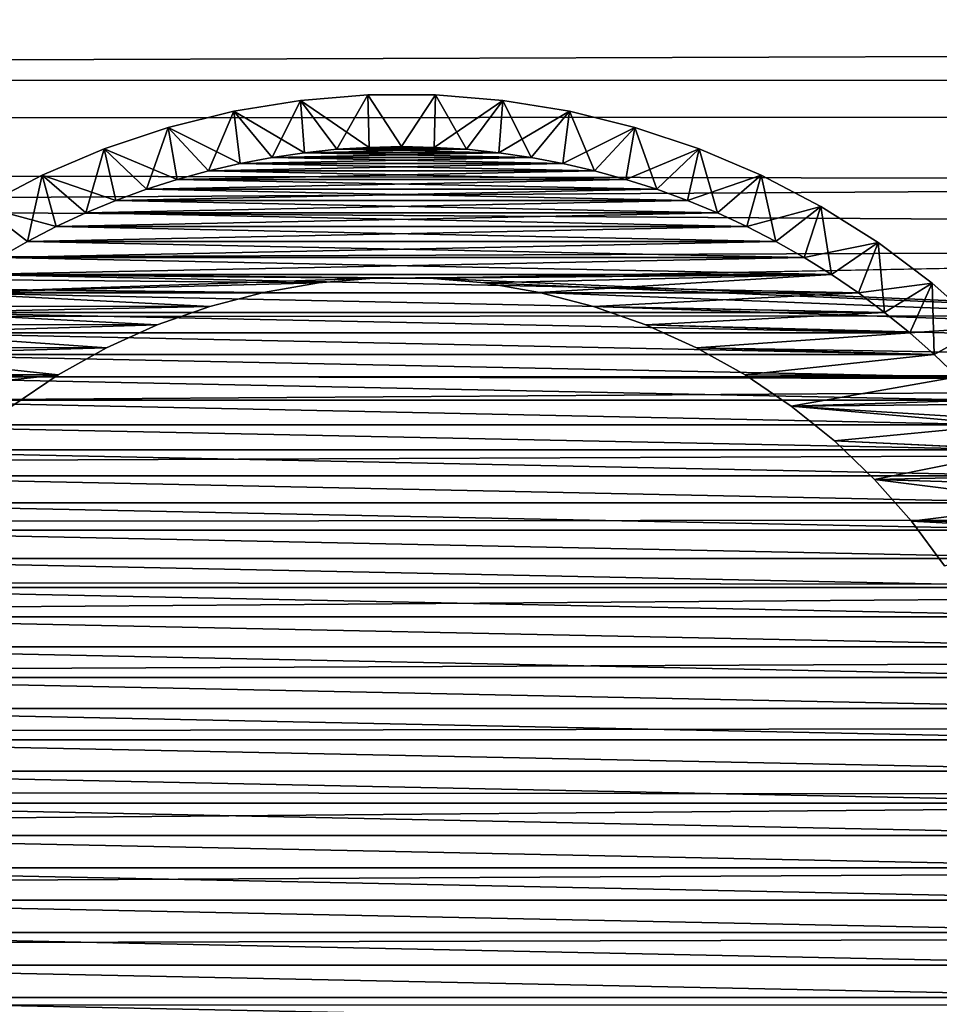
# Model space of a CAD drawing. Extents: x -255 to 255, y -598 to 598.
# Tile 197 of 201: x 199 to 216, y 548 to 566. Entities that reach past the tile are written whole.
import ezdxf

# ---------------------------------------------------------------- set-up
doc = ezdxf.new("R2010")
doc.units = 0
doc.header["$LTSCALE"] = 21.359881
for name, color, linetype in [('1', 7, 'CONTINUOUS'), ('2', 7, 'CONTINUOUS'), ('67', 7, 'CONTINUOUS'), ('73', 7, 'CONTINUOUS'), ('74', 7, 'CONTINUOUS'), ('75', 7, 'CONTINUOUS'), ('81', 7, 'CONTINUOUS'), ('83', 7, 'CONTINUOUS')]:
    doc.layers.add(name, color=color, linetype=linetype)

msp = doc.modelspace()

# ---------------------------------------------------------------- linework, layer by layer
at = {"layer": '1', "color": 7, "linetype": 'CONTINUOUS'}
for points in [[(-204.062, 569.459), (251.12, 568.069), (-208.958, 565.417), (-204.062, 569.459)], [(251.12, 568.069), (252.212, 565.252), (-208.958, 565.417), (251.12, 568.069)], [(-213.657, 561.146), (-208.958, 565.417), (203.367, 561.219), (-213.657, 561.146)], [(252.212, 565.252), (253.128, 562.373), (-208.958, 565.417), (252.212, 565.252)], [(-208.958, 565.417), (253.128, 562.373), (206.531, 561.489), (-208.958, 565.417)], [(203.367, 561.219), (-208.958, 565.417), (204.412, 561.399), (203.367, 561.219)], [(204.412, 561.399), (-208.958, 565.417), (205.469, 561.489), (204.412, 561.399)], [(205.469, 561.489), (-208.958, 565.417), (206.531, 561.489), (205.469, 561.489)], [(253.128, 562.373), (253.864, 559.443), (206.531, 561.489), (253.128, 562.373)], [(206.531, 561.489), (253.864, 559.443), (207.588, 561.399), (206.531, 561.489)], [(207.588, 561.399), (253.864, 559.443), (208.633, 561.219), (207.588, 561.399)], [(202.34, 560.952), (-213.657, 561.146), (203.367, 561.219), (202.34, 560.952)], [(198.567, 559.05), (-213.657, 561.146), (199.446, 559.644), (198.567, 559.05)], [(199.446, 559.644), (-213.657, 561.146), (200.372, 560.162), (199.446, 559.644)], [(200.372, 560.162), (-213.657, 561.146), (201.339, 560.599), (200.372, 560.162)], [(201.339, 560.599), (-213.657, 561.146), (202.34, 560.952), (201.339, 560.599)], [(208.633, 561.219), (253.864, 559.443), (209.66, 560.952), (208.633, 561.219)], [(209.66, 560.952), (253.864, 559.443), (210.661, 560.599), (209.66, 560.952)], [(210.661, 560.599), (253.864, 559.443), (211.628, 560.162), (210.661, 560.599)], [(211.628, 560.162), (253.864, 559.443), (212.554, 559.644), (211.628, 560.162)], [(212.554, 559.644), (253.864, 559.443), (213.433, 559.05), (212.554, 559.644)], [(253.864, 559.443), (254.42, 556.474), (213.433, 559.05), (253.864, 559.443)], [(213.433, 559.05), (254.42, 556.474), (214.258, 558.383), (213.433, 559.05)], [(214.258, 558.383), (254.42, 556.474), (215.024, 557.649), (214.258, 558.383)], [(215.024, 557.649), (254.42, 556.474), (215.725, 556.853), (215.024, 557.649)], [(215.725, 556.853), (254.42, 556.474), (216.356, 556), (215.725, 556.853)]]:
    msp.add_3dface(points, dxfattribs=at)
at = {"layer": '2', "color": 7, "linetype": 'CONTINUOUS'}
for points in [[(-199.992, 564.284, 7), (244.374, 567.031, 7), (-195.16, 567.901, 7), (-199.992, 564.284, 7)], [(244.923, 565.815, 7), (244.374, 567.031, 7), (-199.992, 564.284, 7), (244.923, 565.815, 7)], [(245.434, 564.583, 7), (244.923, 565.815, 7), (-199.992, 564.284, 7), (245.434, 564.583, 7)], [(245.905, 563.335, 7), (245.434, 564.583, 7), (-199.992, 564.284, 7), (245.905, 563.335, 7)], [(-204.647, 560.441, 7), (245.905, 563.335, 7), (-199.992, 564.284, 7), (-204.647, 560.441, 7)], [(246.337, 562.073, 7), (245.905, 563.335, 7), (-204.647, 560.441, 7), (246.337, 562.073, 7)], [(246.73, 560.798, 7), (246.337, 562.073, 7), (-204.647, 560.441, 7), (246.73, 560.798, 7)], [(247.082, 559.511, 7), (246.73, 560.798, 7), (-204.647, 560.441, 7), (247.082, 559.511, 7)], [(-209.113, 556.381, 7), (247.082, 559.511, 7), (-204.647, 560.441, 7), (-209.113, 556.381, 7)], [(247.393, 558.214, 7), (247.082, 559.511, 7), (-209.113, 556.381, 7), (247.393, 558.214, 7)], [(247.664, 556.907, 7), (247.393, 558.214, 7), (-209.113, 556.381, 7), (247.664, 556.907, 7)], [(247.893, 555.593, 7), (247.664, 556.907, 7), (-209.113, 556.381, 7), (247.893, 555.593, 7)], [(-213.381, 552.113, 7), (247.893, 555.593, 7), (-209.113, 556.381, 7), (-213.381, 552.113, 7)], [(248.081, 554.272, 7), (247.893, 555.593, 7), (-213.381, 552.113, 7), (248.081, 554.272, 7)], [(248.227, 552.946, 7), (248.081, 554.272, 7), (-213.381, 552.113, 7), (248.227, 552.946, 7)], [(248.332, 551.616, 7), (248.227, 552.946, 7), (-213.381, 552.113, 7), (248.332, 551.616, 7)], [(-217.441, 547.647, 7), (248.332, 551.616, 7), (-213.381, 552.113, 7), (-217.441, 547.647, 7)], [(248.395, 550.284, 7), (248.332, 551.616, 7), (-217.441, 547.647, 7), (248.395, 550.284, 7)], [(248.416, 548.95, 7), (248.395, 550.284, 7), (-217.441, 547.647, 7), (248.416, 548.95, 7)], [(248.395, 547.616, 7), (248.416, 548.95, 7), (-217.441, 547.647, 7), (248.395, 547.616, 7)], [(-221.284, 542.992, 7), (248.395, 547.616, 7), (-217.441, 547.647, 7), (-221.284, 542.992, 7)]]:
    msp.add_3dface(points, dxfattribs=at)
at = {"layer": '67', "color": 7, "linetype": 'CONTINUOUS'}
for points in [[(203.367, 561.219), (204.412, 561.399), (203.367, 561.219, -13), (203.367, 561.219)], [(203.367, 561.219, -13), (204.412, 561.399), (204.412, 561.399, -13), (203.367, 561.219, -13)], [(204.412, 561.399), (205.469, 561.489), (204.412, 561.399, -13), (204.412, 561.399)], [(204.412, 561.399, -13), (205.469, 561.489), (205.469, 561.489, -13), (204.412, 561.399, -13)], [(205.469, 561.489), (206.531, 561.489), (205.469, 561.489, -13), (205.469, 561.489)], [(205.469, 561.489, -13), (206.531, 561.489), (206.531, 561.489, -13), (205.469, 561.489, -13)], [(206.531, 561.489), (207.588, 561.399), (206.531, 561.489, -13), (206.531, 561.489)], [(206.531, 561.489, -13), (207.588, 561.399), (207.588, 561.399, -13), (206.531, 561.489, -13)], [(207.588, 561.399), (208.633, 561.219), (207.588, 561.399, -13), (207.588, 561.399)], [(207.588, 561.399, -13), (208.633, 561.219), (208.633, 561.219, -13), (207.588, 561.399, -13)], [(202.34, 560.952), (203.367, 561.219), (202.34, 560.952, -13), (202.34, 560.952)], [(202.34, 560.952, -13), (203.367, 561.219), (203.367, 561.219, -13), (202.34, 560.952, -13)], [(208.633, 561.219), (209.66, 560.952), (208.633, 561.219, -13), (208.633, 561.219)], [(208.633, 561.219, -13), (209.66, 560.952), (209.66, 560.952, -13), (208.633, 561.219, -13)], [(201.339, 560.599), (202.34, 560.952), (201.339, 560.599, -13), (201.339, 560.599)], [(201.339, 560.599, -13), (202.34, 560.952), (202.34, 560.952, -13), (201.339, 560.599, -13)], [(209.66, 560.952), (210.661, 560.599), (209.66, 560.952, -13), (209.66, 560.952)], [(209.66, 560.952, -13), (210.661, 560.599), (210.661, 560.599, -13), (209.66, 560.952, -13)], [(200.372, 560.162), (201.339, 560.599), (200.372, 560.162, -13), (200.372, 560.162)], [(200.372, 560.162, -13), (201.339, 560.599), (201.339, 560.599, -13), (200.372, 560.162, -13)], [(210.661, 560.599), (211.628, 560.162), (210.661, 560.599, -13), (210.661, 560.599)], [(210.661, 560.599, -13), (211.628, 560.162), (211.628, 560.162, -13), (210.661, 560.599, -13)], [(199.446, 559.644), (200.372, 560.162), (199.446, 559.644, -13), (199.446, 559.644)], [(199.446, 559.644, -13), (200.372, 560.162), (200.372, 560.162, -13), (199.446, 559.644, -13)], [(211.628, 560.162), (212.554, 559.644), (211.628, 560.162, -13), (211.628, 560.162)], [(211.628, 560.162, -13), (212.554, 559.644), (212.554, 559.644, -13), (211.628, 560.162, -13)], [(198.567, 559.05), (199.446, 559.644), (198.567, 559.05, -13), (198.567, 559.05)], [(198.567, 559.05, -13), (199.446, 559.644), (199.446, 559.644, -13), (198.567, 559.05, -13)], [(212.554, 559.644), (213.433, 559.05), (212.554, 559.644, -13), (212.554, 559.644)], [(212.554, 559.644, -13), (213.433, 559.05), (213.433, 559.05, -13), (212.554, 559.644, -13)], [(213.433, 559.05), (214.258, 558.383), (213.433, 559.05, -13), (213.433, 559.05)], [(213.433, 559.05, -13), (214.258, 558.383), (214.258, 558.383, -13), (213.433, 559.05, -13)], [(214.258, 558.383), (215.024, 557.649), (214.258, 558.383, -13), (214.258, 558.383)], [(214.258, 558.383, -13), (215.024, 557.649), (215.024, 557.649, -13), (214.258, 558.383, -13)], [(215.024, 557.649), (215.725, 556.853), (215.024, 557.649, -13), (215.024, 557.649)], [(215.024, 557.649, -13), (215.725, 556.853), (215.725, 556.853, -13), (215.024, 557.649, -13)], [(215.725, 556.853), (216.356, 556), (215.725, 556.853, -13), (215.725, 556.853)], [(215.725, 556.853, -13), (216.356, 556), (216.356, 556, -13), (215.725, 556.853, -13)]]:
    msp.add_3dface(points, dxfattribs=at)
at = {"layer": '73', "color": 7, "linetype": 'CONTINUOUS'}
for points in [[(204.761, 563.949, -13), (204.145, 563.885, -13), (207.239, 563.949, -13), (204.761, 563.949, -13)], [(207.239, 563.949, -13), (204.145, 563.885, -13), (207.855, 563.885, -13), (207.239, 563.949, -13)], [(205.38, 563.987, -13), (204.761, 563.949, -13), (206.62, 563.987, -13), (205.38, 563.987, -13)], [(206.62, 563.987, -13), (204.761, 563.949, -13), (207.239, 563.949, -13), (206.62, 563.987, -13)], [(206, 564, -13), (205.38, 563.987, -13), (206.62, 563.987, -13), (206, 564, -13)], [(203.531, 563.795, -13), (202.922, 563.681, -13), (208.469, 563.795, -13), (203.531, 563.795, -13)], [(208.469, 563.795, -13), (202.922, 563.681, -13), (209.078, 563.681, -13), (208.469, 563.795, -13)], [(204.145, 563.885, -13), (203.531, 563.795, -13), (207.855, 563.885, -13), (204.145, 563.885, -13)], [(207.855, 563.885, -13), (203.531, 563.795, -13), (208.469, 563.795, -13), (207.855, 563.885, -13)], [(202.922, 563.681, -13), (202.318, 563.541, -13), (209.078, 563.681, -13), (202.922, 563.681, -13)], [(209.078, 563.681, -13), (202.318, 563.541, -13), (209.682, 563.541, -13), (209.078, 563.681, -13)], [(202.318, 563.541, -13), (201.72, 563.376, -13), (209.682, 563.541, -13), (202.318, 563.541, -13)], [(209.682, 563.541, -13), (201.72, 563.376, -13), (210.28, 563.376, -13), (209.682, 563.541, -13)], [(201.72, 563.376, -13), (201.13, 563.187, -13), (210.28, 563.376, -13), (201.72, 563.376, -13)], [(210.28, 563.376, -13), (201.13, 563.187, -13), (210.87, 563.187, -13), (210.28, 563.376, -13)], [(201.13, 563.187, -13), (200.547, 562.974, -13), (210.87, 563.187, -13), (201.13, 563.187, -13)], [(210.87, 563.187, -13), (200.547, 562.974, -13), (211.453, 562.974, -13), (210.87, 563.187, -13)], [(200.547, 562.974, -13), (199.975, 562.737, -13), (211.453, 562.974, -13), (200.547, 562.974, -13)], [(211.453, 562.974, -13), (199.975, 562.737, -13), (212.025, 562.737, -13), (211.453, 562.974, -13)], [(199.975, 562.737, -13), (199.412, 562.476, -13), (212.025, 562.737, -13), (199.975, 562.737, -13)], [(212.025, 562.737, -13), (199.412, 562.476, -13), (212.588, 562.476, -13), (212.025, 562.737, -13)], [(199.412, 562.476, -13), (198.861, 562.192, -13), (212.588, 562.476, -13), (199.412, 562.476, -13)], [(212.588, 562.476, -13), (198.861, 562.192, -13), (213.139, 562.192, -13), (212.588, 562.476, -13)], [(198.861, 562.192, -13), (198.322, 561.886, -13), (213.139, 562.192, -13), (198.861, 562.192, -13)], [(213.139, 562.192, -13), (198.322, 561.886, -13), (213.678, 561.886, -13), (213.139, 562.192, -13)], [(198.322, 561.886, -13), (197.796, 561.557, -13), (213.678, 561.886, -13), (198.322, 561.886, -13)], [(213.678, 561.886, -13), (197.796, 561.557, -13), (214.204, 561.557, -13), (213.678, 561.886, -13)], [(197.284, 561.208, -13), (205.469, 561.489, -13), (197.796, 561.557, -13), (197.284, 561.208, -13)], [(197.796, 561.557, -13), (205.469, 561.489, -13), (214.204, 561.557, -13), (197.796, 561.557, -13)], [(205.469, 561.489, -13), (206.531, 561.489, -13), (214.204, 561.557, -13), (205.469, 561.489, -13)], [(206.531, 561.489, -13), (207.588, 561.399, -13), (214.204, 561.557, -13), (206.531, 561.489, -13)], [(207.588, 561.399, -13), (208.633, 561.219, -13), (214.204, 561.557, -13), (207.588, 561.399, -13)], [(214.204, 561.557, -13), (208.633, 561.219, -13), (214.716, 561.208, -13), (214.204, 561.557, -13)], [(204.412, 561.399, -13), (205.469, 561.489, -13), (197.284, 561.208, -13), (204.412, 561.399, -13)], [(203.367, 561.219, -13), (204.412, 561.399, -13), (197.284, 561.208, -13), (203.367, 561.219, -13)], [(196.787, 560.837, -13), (202.34, 560.952, -13), (197.284, 561.208, -13), (196.787, 560.837, -13)], [(202.34, 560.952, -13), (203.367, 561.219, -13), (197.284, 561.208, -13), (202.34, 560.952, -13)], [(208.633, 561.219, -13), (209.66, 560.952, -13), (214.716, 561.208, -13), (208.633, 561.219, -13)], [(214.716, 561.208, -13), (209.66, 560.952, -13), (215.213, 560.837, -13), (214.716, 561.208, -13)], [(201.339, 560.599, -13), (202.34, 560.952, -13), (196.787, 560.837, -13), (201.339, 560.599, -13)], [(209.66, 560.952, -13), (210.661, 560.599, -13), (215.213, 560.837, -13), (209.66, 560.952, -13)], [(196.306, 560.446, -13), (201.339, 560.599, -13), (196.787, 560.837, -13), (196.306, 560.446, -13)], [(215.213, 560.837, -13), (210.661, 560.599, -13), (215.694, 560.446, -13), (215.213, 560.837, -13)], [(200.372, 560.162, -13), (201.339, 560.599, -13), (196.306, 560.446, -13), (200.372, 560.162, -13)], [(210.661, 560.599, -13), (211.628, 560.162, -13), (215.694, 560.446, -13), (210.661, 560.599, -13)], [(195.841, 560.036, -13), (200.372, 560.162, -13), (196.306, 560.446, -13), (195.841, 560.036, -13)], [(215.694, 560.446, -13), (211.628, 560.162, -13), (216.159, 560.036, -13), (215.694, 560.446, -13)], [(195.393, 559.607, -13), (199.446, 559.644, -13), (195.841, 560.036, -13), (195.393, 559.607, -13)], [(199.446, 559.644, -13), (200.372, 560.162, -13), (195.841, 560.036, -13), (199.446, 559.644, -13)], [(211.628, 560.162, -13), (212.554, 559.644, -13), (216.159, 560.036, -13), (211.628, 560.162, -13)], [(216.159, 560.036, -13), (212.554, 559.644, -13), (216.607, 559.607, -13), (216.159, 560.036, -13)], [(198.567, 559.05, -13), (199.446, 559.644, -13), (194.964, 559.159, -13), (198.567, 559.05, -13)], [(194.964, 559.159, -13), (199.446, 559.644, -13), (195.393, 559.607, -13), (194.964, 559.159, -13)], [(212.554, 559.644, -13), (213.433, 559.05, -13), (216.607, 559.607, -13), (212.554, 559.644, -13)], [(216.607, 559.607, -13), (213.433, 559.05, -13), (217.036, 559.159, -13), (216.607, 559.607, -13)], [(217.036, 559.159, -13), (213.433, 559.05, -13), (217.446, 558.694, -13), (217.036, 559.159, -13)], [(213.433, 559.05, -13), (214.258, 558.383, -13), (217.446, 558.694, -13), (213.433, 559.05, -13)], [(217.446, 558.694, -13), (214.258, 558.383, -13), (217.837, 558.213, -13), (217.446, 558.694, -13)], [(214.258, 558.383, -13), (215.024, 557.649, -13), (217.837, 558.213, -13), (214.258, 558.383, -13)], [(217.837, 558.213, -13), (215.024, 557.649, -13), (218.208, 557.716, -13), (217.837, 558.213, -13)], [(218.208, 557.716, -13), (215.024, 557.649, -13), (218.557, 557.204, -13), (218.208, 557.716, -13)], [(215.024, 557.649, -13), (215.725, 556.853, -13), (218.557, 557.204, -13), (215.024, 557.649, -13)], [(218.557, 557.204, -13), (215.725, 556.853, -13), (218.886, 556.678, -13), (218.557, 557.204, -13)], [(215.725, 556.853, -13), (216.356, 556, -13), (218.886, 556.678, -13), (215.725, 556.853, -13)]]:
    msp.add_3dface(points, dxfattribs=at)
at = {"layer": '74', "color": 7, "linetype": 'CONTINUOUS'}
for points in [[(204.761, 563.949, -63), (207.855, 563.885, -63), (204.145, 563.885, -63), (204.761, 563.949, -63)], [(205.38, 563.987, -63), (207.239, 563.949, -63), (204.761, 563.949, -63), (205.38, 563.987, -63)], [(207.239, 563.949, -63), (207.855, 563.885, -63), (204.761, 563.949, -63), (207.239, 563.949, -63)], [(206, 564, -63), (206.62, 563.987, -63), (205.38, 563.987, -63), (206, 564, -63)], [(206.62, 563.987, -63), (207.239, 563.949, -63), (205.38, 563.987, -63), (206.62, 563.987, -63)], [(203.531, 563.795, -63), (209.078, 563.681, -63), (202.922, 563.681, -63), (203.531, 563.795, -63)], [(204.145, 563.885, -63), (208.469, 563.795, -63), (203.531, 563.795, -63), (204.145, 563.885, -63)], [(208.469, 563.795, -63), (209.078, 563.681, -63), (203.531, 563.795, -63), (208.469, 563.795, -63)], [(207.855, 563.885, -63), (208.469, 563.795, -63), (204.145, 563.885, -63), (207.855, 563.885, -63)], [(202.922, 563.681, -63), (209.682, 563.541, -63), (202.318, 563.541, -63), (202.922, 563.681, -63)], [(209.078, 563.681, -63), (209.682, 563.541, -63), (202.922, 563.681, -63), (209.078, 563.681, -63)], [(202.318, 563.541, -63), (210.28, 563.376, -63), (201.72, 563.376, -63), (202.318, 563.541, -63)], [(209.682, 563.541, -63), (210.28, 563.376, -63), (202.318, 563.541, -63), (209.682, 563.541, -63)], [(201.72, 563.376, -63), (210.87, 563.187, -63), (201.13, 563.187, -63), (201.72, 563.376, -63)], [(210.28, 563.376, -63), (210.87, 563.187, -63), (201.72, 563.376, -63), (210.28, 563.376, -63)], [(201.13, 563.187, -63), (211.453, 562.974, -63), (200.547, 562.974, -63), (201.13, 563.187, -63)], [(210.87, 563.187, -63), (211.453, 562.974, -63), (201.13, 563.187, -63), (210.87, 563.187, -63)], [(200.547, 562.974, -63), (212.025, 562.737, -63), (199.975, 562.737, -63), (200.547, 562.974, -63)], [(211.453, 562.974, -63), (212.025, 562.737, -63), (200.547, 562.974, -63), (211.453, 562.974, -63)], [(199.975, 562.737, -63), (212.588, 562.476, -63), (199.412, 562.476, -63), (199.975, 562.737, -63)], [(212.025, 562.737, -63), (212.588, 562.476, -63), (199.975, 562.737, -63), (212.025, 562.737, -63)], [(199.412, 562.476, -63), (213.139, 562.192, -63), (198.861, 562.192, -63), (199.412, 562.476, -63)], [(212.588, 562.476, -63), (213.139, 562.192, -63), (199.412, 562.476, -63), (212.588, 562.476, -63)], [(198.861, 562.192, -63), (213.678, 561.886, -63), (198.322, 561.886, -63), (198.861, 562.192, -63)], [(213.139, 562.192, -63), (213.678, 561.886, -63), (198.861, 562.192, -63), (213.139, 562.192, -63)], [(198.322, 561.886, -63), (214.204, 561.557, -63), (197.796, 561.557, -63), (198.322, 561.886, -63)], [(213.678, 561.886, -63), (214.204, 561.557, -63), (198.322, 561.886, -63), (213.678, 561.886, -63)], [(197.796, 561.557, -63), (214.716, 561.208, -63), (197.284, 561.208, -63), (197.796, 561.557, -63)], [(214.204, 561.557, -63), (214.716, 561.208, -63), (197.796, 561.557, -63), (214.204, 561.557, -63)], [(197.284, 561.208, -63), (215.213, 560.837, -63), (196.787, 560.837, -63), (197.284, 561.208, -63)], [(214.716, 561.208, -63), (215.213, 560.837, -63), (197.284, 561.208, -63), (214.716, 561.208, -63)], [(196.787, 560.837, -63), (215.694, 560.446, -63), (196.306, 560.446, -63), (196.787, 560.837, -63)], [(215.213, 560.837, -63), (215.694, 560.446, -63), (196.787, 560.837, -63), (215.213, 560.837, -63)], [(196.306, 560.446, -63), (216.159, 560.036, -63), (195.841, 560.036, -63), (196.306, 560.446, -63)], [(215.694, 560.446, -63), (216.159, 560.036, -63), (196.306, 560.446, -63), (215.694, 560.446, -63)], [(195.841, 560.036, -63), (216.607, 559.607, -63), (195.393, 559.607, -63), (195.841, 560.036, -63)], [(216.159, 560.036, -63), (216.607, 559.607, -63), (195.841, 560.036, -63), (216.159, 560.036, -63)], [(195.393, 559.607, -63), (217.036, 559.159, -63), (194.964, 559.159, -63), (195.393, 559.607, -63)], [(216.607, 559.607, -63), (217.036, 559.159, -63), (195.393, 559.607, -63), (216.607, 559.607, -63)], [(194.964, 559.159, -63), (217.446, 558.694, -63), (194.554, 558.694, -63), (194.964, 559.159, -63)], [(217.036, 559.159, -63), (217.446, 558.694, -63), (194.964, 559.159, -63), (217.036, 559.159, -63)], [(194.554, 558.694, -63), (217.837, 558.213, -63), (194.163, 558.213, -63), (194.554, 558.694, -63)], [(217.446, 558.694, -63), (217.837, 558.213, -63), (194.554, 558.694, -63), (217.446, 558.694, -63)], [(194.163, 558.213, -63), (218.208, 557.716, -63), (193.792, 557.716, -63), (194.163, 558.213, -63)], [(217.837, 558.213, -63), (218.208, 557.716, -63), (194.163, 558.213, -63), (217.837, 558.213, -63)], [(193.792, 557.716, -63), (218.557, 557.204, -63), (193.443, 557.204, -63), (193.792, 557.716, -63)], [(218.208, 557.716, -63), (218.557, 557.204, -63), (193.792, 557.716, -63), (218.208, 557.716, -63)], [(193.443, 557.204, -63), (218.886, 556.678, -63), (193.114, 556.678, -63), (193.443, 557.204, -63)], [(218.557, 557.204, -63), (218.886, 556.678, -63), (193.443, 557.204, -63), (218.557, 557.204, -63)], [(193.114, 556.678, -63), (219.192, 556.139, -63), (192.808, 556.139, -63), (193.114, 556.678, -63)], [(218.886, 556.678, -63), (219.192, 556.139, -63), (193.114, 556.678, -63), (218.886, 556.678, -63)], [(192.808, 556.139, -63), (219.476, 555.588, -63), (192.524, 555.588, -63), (192.808, 556.139, -63)], [(219.192, 556.139, -63), (219.476, 555.588, -63), (192.808, 556.139, -63), (219.192, 556.139, -63)], [(192.524, 555.588, -63), (219.737, 555.025, -63), (192.263, 555.025, -63), (192.524, 555.588, -63)], [(219.476, 555.588, -63), (219.737, 555.025, -63), (192.524, 555.588, -63), (219.476, 555.588, -63)], [(192.263, 555.025, -63), (219.974, 554.453, -63), (192.026, 554.453, -63), (192.263, 555.025, -63)], [(219.737, 555.025, -63), (219.974, 554.453, -63), (192.263, 555.025, -63), (219.737, 555.025, -63)], [(192.026, 554.453, -63), (220.187, 553.87, -63), (191.813, 553.87, -63), (192.026, 554.453, -63)], [(219.974, 554.453, -63), (220.187, 553.87, -63), (192.026, 554.453, -63), (219.974, 554.453, -63)], [(191.813, 553.87, -63), (220.376, 553.28, -63), (191.624, 553.28, -63), (191.813, 553.87, -63)], [(220.187, 553.87, -63), (220.376, 553.28, -63), (191.813, 553.87, -63), (220.187, 553.87, -63)], [(191.624, 553.28, -63), (220.541, 552.682, -63), (191.459, 552.682, -63), (191.624, 553.28, -63)], [(220.376, 553.28, -63), (220.541, 552.682, -63), (191.624, 553.28, -63), (220.376, 553.28, -63)], [(191.459, 552.682, -63), (220.681, 552.078, -63), (191.319, 552.078, -63), (191.459, 552.682, -63)], [(220.541, 552.682, -63), (220.681, 552.078, -63), (191.459, 552.682, -63), (220.541, 552.682, -63)], [(191.319, 552.078, -63), (220.795, 551.469, -63), (191.205, 551.469, -63), (191.319, 552.078, -63)], [(220.681, 552.078, -63), (220.795, 551.469, -63), (191.319, 552.078, -63), (220.681, 552.078, -63)], [(191.205, 551.469, -63), (220.885, 550.855, -63), (191.115, 550.855, -63), (191.205, 551.469, -63)], [(220.795, 551.469, -63), (220.885, 550.855, -63), (191.205, 551.469, -63), (220.795, 551.469, -63)], [(191.115, 550.855, -63), (220.949, 550.239, -63), (191.051, 550.239, -63), (191.115, 550.855, -63)], [(220.885, 550.855, -63), (220.949, 550.239, -63), (191.115, 550.855, -63), (220.885, 550.855, -63)], [(191.051, 550.239, -63), (220.987, 549.62, -63), (191.013, 549.62, -63), (191.051, 550.239, -63)], [(220.949, 550.239, -63), (220.987, 549.62, -63), (191.051, 550.239, -63), (220.949, 550.239, -63)], [(191.013, 549.62, -63), (221, 549, -63), (191, 549, -63), (191.013, 549.62, -63)], [(220.987, 549.62, -63), (221, 549, -63), (191.013, 549.62, -63), (220.987, 549.62, -63)], [(191, 549, -63), (221, 549, -63), (220.987, 548.38, -63), (191, 549, -63)], [(191.013, 548.38, -63), (191, 549, -63), (220.987, 548.38, -63), (191.013, 548.38, -63)], [(191.051, 547.761, -63), (191.013, 548.38, -63), (220.949, 547.761, -63), (191.051, 547.761, -63)], [(220.949, 547.761, -63), (191.013, 548.38, -63), (220.987, 548.38, -63), (220.949, 547.761, -63)], [(191.115, 547.145, -63), (191.051, 547.761, -63), (220.885, 547.145, -63), (191.115, 547.145, -63)], [(220.885, 547.145, -63), (191.051, 547.761, -63), (220.949, 547.761, -63), (220.885, 547.145, -63)]]:
    msp.add_3dface(points, dxfattribs=at)
at = {"layer": '75', "color": 7, "linetype": 'CONTINUOUS'}
for points in [[(202.8, 564.677, -14), (204.071, 564.883, -14), (202.8, 564.677, -62), (202.8, 564.677, -14)], [(202.8, 564.677, -62), (204.071, 564.883, -14), (204.071, 564.883, -62), (202.8, 564.677, -62)], [(204.071, 564.883, -14), (205.356, 564.987, -14), (204.071, 564.883, -62), (204.071, 564.883, -14)], [(204.071, 564.883, -62), (205.356, 564.987, -14), (205.356, 564.987, -62), (204.071, 564.883, -62)], [(205.356, 564.987, -14), (206.644, 564.987, -14), (205.356, 564.987, -62), (205.356, 564.987, -14)], [(205.356, 564.987, -62), (206.644, 564.987, -14), (206.644, 564.987, -62), (205.356, 564.987, -62)], [(206.644, 564.987, -14), (207.929, 564.883, -14), (206.644, 564.987, -62), (206.644, 564.987, -14)], [(206.644, 564.987, -62), (207.929, 564.883, -14), (207.929, 564.883, -62), (206.644, 564.987, -62)], [(207.929, 564.883, -14), (209.2, 564.677, -14), (207.929, 564.883, -62), (207.929, 564.883, -14)], [(207.929, 564.883, -62), (209.2, 564.677, -14), (209.2, 564.677, -62), (207.929, 564.883, -62)], [(201.549, 564.368, -14), (202.8, 564.677, -14), (201.549, 564.368, -62), (201.549, 564.368, -14)], [(201.549, 564.368, -62), (202.8, 564.677, -14), (202.8, 564.677, -62), (201.549, 564.368, -62)], [(209.2, 564.677, -14), (210.451, 564.368, -14), (209.2, 564.677, -62), (209.2, 564.677, -14)], [(209.2, 564.677, -62), (210.451, 564.368, -14), (210.451, 564.368, -62), (209.2, 564.677, -62)], [(200.326, 563.96, -14), (201.549, 564.368, -14), (200.326, 563.96, -62), (200.326, 563.96, -14)], [(200.326, 563.96, -62), (201.549, 564.368, -14), (201.549, 564.368, -62), (200.326, 563.96, -62)], [(210.451, 564.368, -14), (211.674, 563.96, -14), (210.451, 564.368, -62), (210.451, 564.368, -14)], [(210.451, 564.368, -62), (211.674, 563.96, -14), (211.674, 563.96, -62), (210.451, 564.368, -62)], [(199.141, 563.455, -14), (200.326, 563.96, -14), (199.141, 563.455, -62), (199.141, 563.455, -14)], [(199.141, 563.455, -62), (200.326, 563.96, -14), (200.326, 563.96, -62), (199.141, 563.455, -62)], [(211.674, 563.96, -14), (212.859, 563.455, -14), (211.674, 563.96, -62), (211.674, 563.96, -14)], [(211.674, 563.96, -62), (212.859, 563.455, -14), (212.859, 563.455, -62), (211.674, 563.96, -62)], [(198, 562.856, -14), (199.141, 563.455, -14), (198, 562.856, -62), (198, 562.856, -14)], [(198, 562.856, -62), (199.141, 563.455, -14), (199.141, 563.455, -62), (198, 562.856, -62)], [(212.859, 563.455, -14), (214, 562.856, -14), (212.859, 563.455, -62), (212.859, 563.455, -14)], [(212.859, 563.455, -62), (214, 562.856, -14), (214, 562.856, -62), (212.859, 563.455, -62)], [(214, 562.856, -14), (215.089, 562.168, -14), (214, 562.856, -62), (214, 562.856, -14)], [(214, 562.856, -62), (215.089, 562.168, -14), (215.089, 562.168, -62), (214, 562.856, -62)], [(215.089, 562.168, -14), (216.119, 561.394, -14), (215.089, 562.168, -62), (215.089, 562.168, -14)], [(215.089, 562.168, -62), (216.119, 561.394, -14), (216.119, 561.394, -62), (215.089, 562.168, -62)], [(216.119, 561.394, -14), (217.084, 560.539, -14), (216.119, 561.394, -62), (216.119, 561.394, -14)], [(216.119, 561.394, -62), (217.084, 560.539, -14), (217.084, 560.539, -62), (216.119, 561.394, -62)]]:
    msp.add_3dface(points, dxfattribs=at)
at = {"layer": '81', "color": 7, "linetype": 'CONTINUOUS'}
for points in [[(204.145, 563.885, -13), (204.071, 564.883, -14), (202.8, 564.677, -14), (204.145, 563.885, -13)], [(205.38, 563.987, -13), (205.356, 564.987, -14), (204.071, 564.883, -14), (205.38, 563.987, -13)], [(204.145, 563.885, -13), (204.761, 563.949, -13), (204.071, 564.883, -14), (204.145, 563.885, -13)], [(204.761, 563.949, -13), (205.38, 563.987, -13), (204.071, 564.883, -14), (204.761, 563.949, -13)], [(205.38, 563.987, -13), (206, 564, -13), (205.356, 564.987, -14), (205.38, 563.987, -13)], [(206, 564, -13), (206.644, 564.987, -14), (205.356, 564.987, -14), (206, 564, -13)], [(206, 564, -13), (206.62, 563.987, -13), (206.644, 564.987, -14), (206, 564, -13)], [(206.62, 563.987, -13), (207.239, 563.949, -13), (206.644, 564.987, -14), (206.62, 563.987, -13)], [(207.239, 563.949, -13), (207.929, 564.883, -14), (206.644, 564.987, -14), (207.239, 563.949, -13)], [(207.239, 563.949, -13), (207.855, 563.885, -13), (207.929, 564.883, -14), (207.239, 563.949, -13)], [(207.855, 563.885, -13), (208.469, 563.795, -13), (207.929, 564.883, -14), (207.855, 563.885, -13)], [(208.469, 563.795, -13), (209.2, 564.677, -14), (207.929, 564.883, -14), (208.469, 563.795, -13)], [(202.922, 563.681, -13), (202.8, 564.677, -14), (201.549, 564.368, -14), (202.922, 563.681, -13)], [(202.922, 563.681, -13), (203.531, 563.795, -13), (202.8, 564.677, -14), (202.922, 563.681, -13)], [(203.531, 563.795, -13), (204.145, 563.885, -13), (202.8, 564.677, -14), (203.531, 563.795, -13)], [(208.469, 563.795, -13), (209.078, 563.681, -13), (209.2, 564.677, -14), (208.469, 563.795, -13)], [(209.078, 563.681, -13), (209.682, 563.541, -13), (209.2, 564.677, -14), (209.078, 563.681, -13)], [(209.682, 563.541, -13), (210.451, 564.368, -14), (209.2, 564.677, -14), (209.682, 563.541, -13)], [(201.72, 563.376, -13), (201.549, 564.368, -14), (200.326, 563.96, -14), (201.72, 563.376, -13)], [(201.72, 563.376, -13), (202.318, 563.541, -13), (201.549, 564.368, -14), (201.72, 563.376, -13)], [(202.318, 563.541, -13), (202.922, 563.681, -13), (201.549, 564.368, -14), (202.318, 563.541, -13)], [(209.682, 563.541, -13), (210.28, 563.376, -13), (210.451, 564.368, -14), (209.682, 563.541, -13)], [(210.28, 563.376, -13), (210.87, 563.187, -13), (210.451, 564.368, -14), (210.28, 563.376, -13)], [(210.87, 563.187, -13), (211.674, 563.96, -14), (210.451, 564.368, -14), (210.87, 563.187, -13)], [(200.547, 562.974, -13), (200.326, 563.96, -14), (199.141, 563.455, -14), (200.547, 562.974, -13)], [(200.547, 562.974, -13), (201.13, 563.187, -13), (200.326, 563.96, -14), (200.547, 562.974, -13)], [(201.13, 563.187, -13), (201.72, 563.376, -13), (200.326, 563.96, -14), (201.13, 563.187, -13)], [(210.87, 563.187, -13), (211.453, 562.974, -13), (211.674, 563.96, -14), (210.87, 563.187, -13)], [(211.453, 562.974, -13), (212.025, 562.737, -13), (211.674, 563.96, -14), (211.453, 562.974, -13)], [(212.025, 562.737, -13), (212.859, 563.455, -14), (211.674, 563.96, -14), (212.025, 562.737, -13)], [(199.412, 562.476, -13), (199.141, 563.455, -14), (198, 562.856, -14), (199.412, 562.476, -13)], [(199.412, 562.476, -13), (199.975, 562.737, -13), (199.141, 563.455, -14), (199.412, 562.476, -13)], [(199.975, 562.737, -13), (200.547, 562.974, -13), (199.141, 563.455, -14), (199.975, 562.737, -13)], [(212.025, 562.737, -13), (212.588, 562.476, -13), (212.859, 563.455, -14), (212.025, 562.737, -13)], [(212.588, 562.476, -13), (213.139, 562.192, -13), (212.859, 563.455, -14), (212.588, 562.476, -13)], [(213.139, 562.192, -13), (214, 562.856, -14), (212.859, 563.455, -14), (213.139, 562.192, -13)], [(198.322, 561.886, -13), (198.861, 562.192, -13), (198, 562.856, -14), (198.322, 561.886, -13)], [(198.861, 562.192, -13), (199.412, 562.476, -13), (198, 562.856, -14), (198.861, 562.192, -13)], [(213.139, 562.192, -13), (213.678, 561.886, -13), (214, 562.856, -14), (213.139, 562.192, -13)], [(213.678, 561.886, -13), (214.204, 561.557, -13), (214, 562.856, -14), (213.678, 561.886, -13)], [(214.204, 561.557, -13), (215.089, 562.168, -14), (214, 562.856, -14), (214.204, 561.557, -13)], [(214.204, 561.557, -13), (214.716, 561.208, -13), (215.089, 562.168, -14), (214.204, 561.557, -13)], [(214.716, 561.208, -13), (215.213, 560.837, -13), (215.089, 562.168, -14), (214.716, 561.208, -13)], [(215.213, 560.837, -13), (216.119, 561.394, -14), (215.089, 562.168, -14), (215.213, 560.837, -13)], [(215.213, 560.837, -13), (215.694, 560.446, -13), (216.119, 561.394, -14), (215.213, 560.837, -13)], [(215.694, 560.446, -13), (216.159, 560.036, -13), (216.119, 561.394, -14), (215.694, 560.446, -13)], [(216.159, 560.036, -13), (217.084, 560.539, -14), (216.119, 561.394, -14), (216.159, 560.036, -13)], [(216.159, 560.036, -13), (216.607, 559.607, -13), (217.084, 560.539, -14), (216.159, 560.036, -13)]]:
    msp.add_3dface(points, dxfattribs=at)
at = {"layer": '83', "color": 7, "linetype": 'CONTINUOUS'}
for points in [[(203.531, 563.795, -63), (202.8, 564.677, -62), (204.071, 564.883, -62), (203.531, 563.795, -63)], [(204.145, 563.885, -63), (203.531, 563.795, -63), (204.071, 564.883, -62), (204.145, 563.885, -63)], [(204.761, 563.949, -63), (204.071, 564.883, -62), (205.356, 564.987, -62), (204.761, 563.949, -63)], [(204.761, 563.949, -63), (204.145, 563.885, -63), (204.071, 564.883, -62), (204.761, 563.949, -63)], [(205.38, 563.987, -63), (204.761, 563.949, -63), (205.356, 564.987, -62), (205.38, 563.987, -63)], [(206, 564, -63), (205.38, 563.987, -63), (205.356, 564.987, -62), (206, 564, -63)], [(206, 564, -63), (205.356, 564.987, -62), (206.644, 564.987, -62), (206, 564, -63)], [(206.62, 563.987, -63), (206, 564, -63), (206.644, 564.987, -62), (206.62, 563.987, -63)], [(206.62, 563.987, -63), (206.644, 564.987, -62), (207.929, 564.883, -62), (206.62, 563.987, -63)], [(207.239, 563.949, -63), (206.62, 563.987, -63), (207.929, 564.883, -62), (207.239, 563.949, -63)], [(207.855, 563.885, -63), (207.239, 563.949, -63), (207.929, 564.883, -62), (207.855, 563.885, -63)], [(207.855, 563.885, -63), (207.929, 564.883, -62), (209.2, 564.677, -62), (207.855, 563.885, -63)], [(202.318, 563.541, -63), (201.549, 564.368, -62), (202.8, 564.677, -62), (202.318, 563.541, -63)], [(202.922, 563.681, -63), (202.318, 563.541, -63), (202.8, 564.677, -62), (202.922, 563.681, -63)], [(203.531, 563.795, -63), (202.922, 563.681, -63), (202.8, 564.677, -62), (203.531, 563.795, -63)], [(208.469, 563.795, -63), (207.855, 563.885, -63), (209.2, 564.677, -62), (208.469, 563.795, -63)], [(209.078, 563.681, -63), (208.469, 563.795, -63), (209.2, 564.677, -62), (209.078, 563.681, -63)], [(209.078, 563.681, -63), (209.2, 564.677, -62), (210.451, 564.368, -62), (209.078, 563.681, -63)], [(201.13, 563.187, -63), (200.326, 563.96, -62), (201.549, 564.368, -62), (201.13, 563.187, -63)], [(201.72, 563.376, -63), (201.13, 563.187, -63), (201.549, 564.368, -62), (201.72, 563.376, -63)], [(202.318, 563.541, -63), (201.72, 563.376, -63), (201.549, 564.368, -62), (202.318, 563.541, -63)], [(209.682, 563.541, -63), (209.078, 563.681, -63), (210.451, 564.368, -62), (209.682, 563.541, -63)], [(210.28, 563.376, -63), (209.682, 563.541, -63), (210.451, 564.368, -62), (210.28, 563.376, -63)], [(210.28, 563.376, -63), (210.451, 564.368, -62), (211.674, 563.96, -62), (210.28, 563.376, -63)], [(199.975, 562.737, -63), (199.141, 563.455, -62), (200.326, 563.96, -62), (199.975, 562.737, -63)], [(200.547, 562.974, -63), (199.975, 562.737, -63), (200.326, 563.96, -62), (200.547, 562.974, -63)], [(201.13, 563.187, -63), (200.547, 562.974, -63), (200.326, 563.96, -62), (201.13, 563.187, -63)], [(210.87, 563.187, -63), (210.28, 563.376, -63), (211.674, 563.96, -62), (210.87, 563.187, -63)], [(211.453, 562.974, -63), (210.87, 563.187, -63), (211.674, 563.96, -62), (211.453, 562.974, -63)], [(211.453, 562.974, -63), (211.674, 563.96, -62), (212.859, 563.455, -62), (211.453, 562.974, -63)], [(198.861, 562.192, -63), (198, 562.856, -62), (199.141, 563.455, -62), (198.861, 562.192, -63)], [(199.412, 562.476, -63), (198.861, 562.192, -63), (199.141, 563.455, -62), (199.412, 562.476, -63)], [(199.975, 562.737, -63), (199.412, 562.476, -63), (199.141, 563.455, -62), (199.975, 562.737, -63)], [(212.025, 562.737, -63), (211.453, 562.974, -63), (212.859, 563.455, -62), (212.025, 562.737, -63)], [(212.588, 562.476, -63), (212.025, 562.737, -63), (212.859, 563.455, -62), (212.588, 562.476, -63)], [(212.588, 562.476, -63), (212.859, 563.455, -62), (214, 562.856, -62), (212.588, 562.476, -63)], [(198.861, 562.192, -63), (198.322, 561.886, -63), (198, 562.856, -62), (198.861, 562.192, -63)], [(213.139, 562.192, -63), (212.588, 562.476, -63), (214, 562.856, -62), (213.139, 562.192, -63)], [(213.678, 561.886, -63), (213.139, 562.192, -63), (214, 562.856, -62), (213.678, 561.886, -63)], [(213.678, 561.886, -63), (214, 562.856, -62), (215.089, 562.168, -62), (213.678, 561.886, -63)], [(214.204, 561.557, -63), (213.678, 561.886, -63), (215.089, 562.168, -62), (214.204, 561.557, -63)], [(214.716, 561.208, -63), (214.204, 561.557, -63), (215.089, 562.168, -62), (214.716, 561.208, -63)], [(214.716, 561.208, -63), (215.089, 562.168, -62), (216.119, 561.394, -62), (214.716, 561.208, -63)], [(215.213, 560.837, -63), (214.716, 561.208, -63), (216.119, 561.394, -62), (215.213, 560.837, -63)], [(215.694, 560.446, -63), (215.213, 560.837, -63), (216.119, 561.394, -62), (215.694, 560.446, -63)], [(215.694, 560.446, -63), (216.119, 561.394, -62), (217.084, 560.539, -62), (215.694, 560.446, -63)], [(216.159, 560.036, -63), (215.694, 560.446, -63), (217.084, 560.539, -62), (216.159, 560.036, -63)], [(216.607, 559.607, -63), (216.159, 560.036, -63), (217.084, 560.539, -62), (216.607, 559.607, -63)]]:
    msp.add_3dface(points, dxfattribs=at)

doc.saveas('drawing.dxf')
